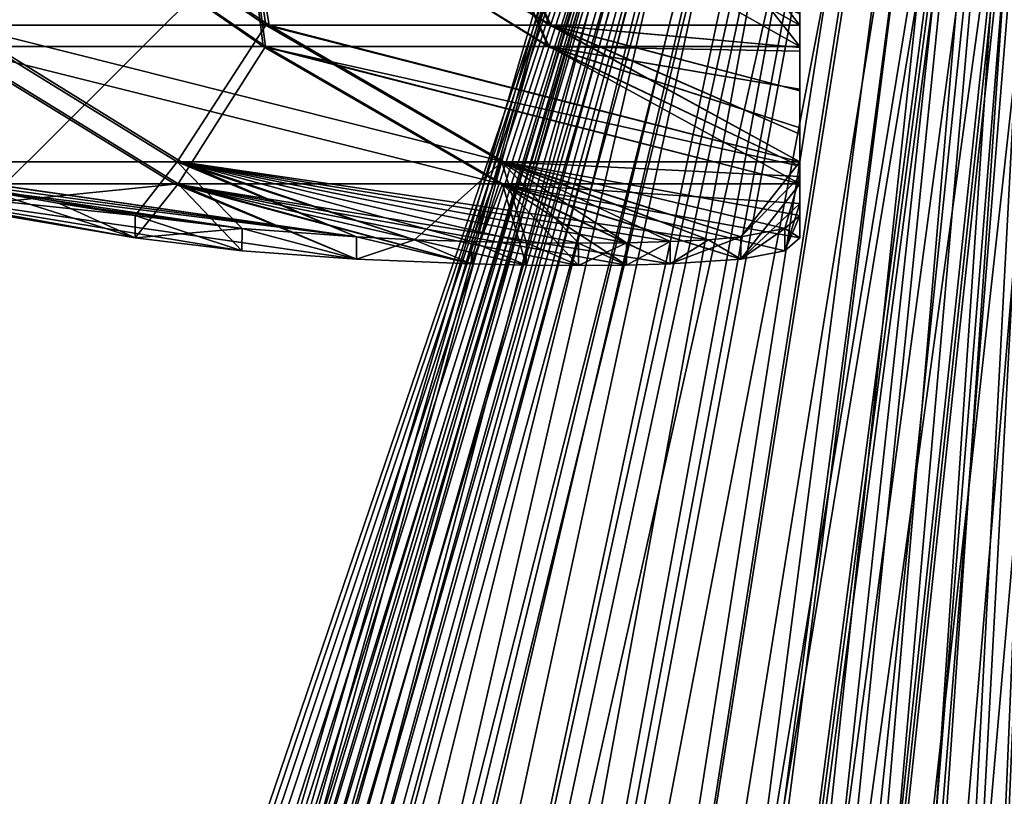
# Model space of a CAD drawing. Header units: millimetres. Extents: x -121 to 75, y -30 to 271.
# Tile 146 of 217: x 28 to 50, y 198 to 216. Entities that reach past the tile are written whole.
import ezdxf

# ---------------------------------------------------------------- set-up
doc = ezdxf.new("R2010")
doc.units = ezdxf.units.MM
doc.header["$LTSCALE"] = 65.185185
for name, color, linetype in [('16', 7, 'CONTINUOUS'), ('17', 7, 'CONTINUOUS'), ('18', 7, 'CONTINUOUS'), ('19', 7, 'CONTINUOUS'), ('2', 7, 'CONTINUOUS'), ('20', 7, 'CONTINUOUS'), ('4', 7, 'CONTINUOUS'), ('5', 7, 'CONTINUOUS'), ('522', 7, 'CONTINUOUS'), ('523', 7, 'CONTINUOUS'), ('524', 7, 'CONTINUOUS'), ('526', 7, 'CONTINUOUS'), ('527', 7, 'CONTINUOUS'), ('530', 7, 'CONTINUOUS'), ('533', 7, 'CONTINUOUS'), ('6', 7, 'CONTINUOUS')]:
    doc.layers.add(name, color=color, linetype=linetype)

msp = doc.modelspace()

# ---------------------------------------------------------------- linework, layer by layer
at = {"layer": '16', "color": 7, "linetype": 'Continuous'}
for points in [[(28.833, 240, 76.552), (-16.977, 20.422, 41.25), (-80.712, 240, 13.306), (28.833, 240, 76.552)], [(47.51, 240, 87.335), (-16.977, 20.422, 41.25), (28.833, 240, 76.552), (47.51, 240, 87.335)]]:
    msp.add_3dface(points, dxfattribs=at)
at = {"layer": '17', "color": 7, "linetype": 'Continuous'}
for points in [[(44.212, 20.422, 5.922), (51.879, 240, 84.812), (44.237, 21.146, 4.87), (44.212, 20.422, 5.922)], [(51.879, 240, -84.812), (44.212, 20.422, -5.922), (51.879, 240, -63.246), (51.879, 240, -84.812)], [(51.879, 240, -63.246), (44.212, 20.422, -5.922), (51.879, 240, 63.246), (51.879, 240, -63.246)], [(51.879, 240, 63.246), (44.212, 20.422, -5.922), (51.879, 240, 84.812), (51.879, 240, 63.246)], [(51.879, 240, 84.812), (44.212, 20.422, -5.922), (44.237, 21.146, -4.87), (51.879, 240, 84.812)], [(44.237, 21.146, 4.87), (51.879, 240, 84.812), (44.257, 21.723, 3.731), (44.237, 21.146, 4.87)], [(44.257, 21.723, -3.731), (51.879, 240, 84.812), (44.237, 21.146, -4.87), (44.257, 21.723, -3.731)], [(44.257, 21.723, 3.731), (51.879, 240, 84.812), (44.272, 22.143, 2.525), (44.257, 21.723, 3.731)], [(44.272, 22.143, -2.525), (51.879, 240, 84.812), (44.257, 21.723, -3.731), (44.272, 22.143, -2.525)], [(44.272, 22.143, 2.525), (51.879, 240, 84.812), (44.281, 22.398, 1.274), (44.272, 22.143, 2.525)], [(44.281, 22.398, -1.274), (51.879, 240, 84.812), (44.272, 22.143, -2.525), (44.281, 22.398, -1.274)], [(44.281, 22.398, 1.274), (51.879, 240, 84.812), (44.284, 22.483, 0), (44.281, 22.398, 1.274)], [(44.284, 22.483, 0), (51.879, 240, 84.812), (44.281, 22.398, -1.274), (44.284, 22.483, 0)]]:
    msp.add_3dface(points, dxfattribs=at)
at = {"layer": '18', "color": 7, "linetype": 'Continuous'}
for points in [[(-80.712, 240, -13.306), (-27.235, 20.422, -35.327), (28.833, 240, -76.552), (-80.712, 240, -13.306)], [(47.51, 240, -87.335), (-27.235, 20.422, -35.327), (-26.336, 21.146, -35.875), (47.51, 240, -87.335)], [(28.833, 240, -76.552), (-27.235, 20.422, -35.327), (47.51, 240, -87.335), (28.833, 240, -76.552)], [(-25.36, 21.723, -36.462), (47.51, 240, -87.335), (-26.336, 21.146, -35.875), (-25.36, 21.723, -36.462)], [(-24.323, 22.143, -37.078), (47.51, 240, -87.335), (-25.36, 21.723, -36.462), (-24.323, 22.143, -37.078)], [(-23.244, 22.398, -37.711), (47.51, 240, -87.335), (-24.323, 22.143, -37.078), (-23.244, 22.398, -37.711)], [(-22.142, 22.483, -38.351), (47.51, 240, -87.335), (-23.244, 22.398, -37.711), (-22.142, 22.483, -38.351)], [(-21.037, 22.398, -38.985), (47.51, 240, -87.335), (-22.142, 22.483, -38.351), (-21.037, 22.398, -38.985)], [(-19.949, 22.143, -39.603), (47.51, 240, -87.335), (-21.037, 22.398, -38.985), (-19.949, 22.143, -39.603)], [(-18.897, 21.723, -40.193), (47.51, 240, -87.335), (-19.949, 22.143, -39.603), (-18.897, 21.723, -40.193)], [(-17.901, 21.146, -40.745), (47.51, 240, -87.335), (-18.897, 21.723, -40.193), (-17.901, 21.146, -40.745)], [(-16.977, 20.422, -41.25), (47.51, 240, -87.335), (-17.901, 21.146, -40.745), (-16.977, 20.422, -41.25)]]:
    msp.add_3dface(points, dxfattribs=at)
at = {"layer": '19', "color": 7, "linetype": 'Continuous'}
for points in [[(47.51, 240, -87.335), (-16.977, 20.422, -41.25), (-15.761, 19.076, -41.855), (47.51, 240, -87.335)], [(-14.767, 17.417, -42.252), (47.51, 240, -87.335), (-15.761, 19.076, -41.855), (-14.767, 17.417, -42.252)], [(-14.067, 15.501, -42.435), (47.51, 240, -87.335), (-14.767, 17.417, -42.252), (-14.067, 15.501, -42.435)], [(47.51, 240, -87.335), (-14.067, 15.501, -42.435), (47.839, 240, -87.501), (47.51, 240, -87.335)], [(-14.067, 15.501, -42.435), (-13.733, 13.41, -42.409), (47.839, 240, -87.501), (-14.067, 15.501, -42.435)], [(47.839, 240, -87.501), (-13.733, 13.41, -42.409), (48.177, 240, -87.626), (47.839, 240, -87.501)], [(48.177, 240, -87.626), (-13.733, 13.41, -42.409), (-6.649, 13.53, -44.731), (48.177, 240, -87.626)], [(0.477, 13.629, -45.82), (48.52, 240, -87.709), (-6.649, 13.53, -44.731), (0.477, 13.629, -45.82)], [(48.52, 240, -87.709), (48.177, 240, -87.626), (-6.649, 13.53, -44.731), (48.52, 240, -87.709)], [(7.467, 13.703, -45.714), (49.034, 240, -87.758), (0.477, 13.629, -45.82), (7.467, 13.703, -45.714)], [(49.034, 240, -87.758), (48.52, 240, -87.709), (0.477, 13.629, -45.82), (49.034, 240, -87.758)], [(49.535, 240, -87.717), (49.034, 240, -87.758), (7.467, 13.703, -45.714), (49.535, 240, -87.717)], [(14.175, 13.753, -44.468), (49.535, 240, -87.717), (7.467, 13.703, -45.714), (14.175, 13.753, -44.468)], [(50.011, 240, -87.592), (49.535, 240, -87.717), (14.175, 13.753, -44.468), (50.011, 240, -87.592)], [(20.476, 13.778, -42.144), (50.011, 240, -87.592), (14.175, 13.753, -44.468), (20.476, 13.778, -42.144)], [(50.453, 240, -87.387), (50.011, 240, -87.592), (20.476, 13.778, -42.144), (50.453, 240, -87.387)], [(26.26, 13.778, -38.804), (50.453, 240, -87.387), (20.476, 13.778, -42.144), (26.26, 13.778, -38.804)], [(31.423, 13.753, -34.509), (50.851, 240, -87.106), (26.26, 13.778, -38.804), (31.423, 13.753, -34.509)], [(50.851, 240, -87.106), (50.453, 240, -87.387), (26.26, 13.778, -38.804), (50.851, 240, -87.106)], [(35.856, 13.703, -29.323), (51.198, 240, -86.757), (31.423, 13.753, -34.509), (35.856, 13.703, -29.323)], [(51.198, 240, -86.757), (50.851, 240, -87.106), (31.423, 13.753, -34.509), (51.198, 240, -86.757)], [(39.443, 13.629, -23.323), (51.483, 240, -86.344), (35.856, 13.703, -29.323), (39.443, 13.629, -23.323)], [(51.483, 240, -86.344), (51.198, 240, -86.757), (35.856, 13.703, -29.323), (51.483, 240, -86.344)], [(42.062, 13.53, -16.607), (51.698, 240, -85.874), (39.443, 13.629, -23.323), (42.062, 13.53, -16.607)], [(51.698, 240, -85.874), (51.483, 240, -86.344), (39.443, 13.629, -23.323), (51.698, 240, -85.874)], [(43.594, 13.41, -9.312), (51.798, 240, -85.535), (42.062, 13.53, -16.607), (43.594, 13.41, -9.312)], [(51.798, 240, -85.535), (51.698, 240, -85.874), (42.062, 13.53, -16.607), (51.798, 240, -85.535)], [(43.783, 15.499, -9.036), (51.859, 240, -85.18), (43.594, 13.41, -9.312), (43.783, 15.499, -9.036)], [(51.859, 240, -85.18), (51.798, 240, -85.535), (43.594, 13.41, -9.312), (51.859, 240, -85.18)], [(43.975, 17.414, -8.339), (51.859, 240, -85.18), (43.783, 15.499, -9.036), (43.975, 17.414, -8.339)], [(44.128, 19.074, -7.28), (51.859, 240, -85.18), (43.975, 17.414, -8.339), (44.128, 19.074, -7.28)], [(44.212, 20.422, -5.922), (51.859, 240, -85.18), (44.128, 19.074, -7.28), (44.212, 20.422, -5.922)], [(44.212, 20.422, -5.922), (51.879, 240, -84.812), (51.859, 240, -85.18), (44.212, 20.422, -5.922)]]:
    msp.add_3dface(points, dxfattribs=at)
at = {"layer": '2', "color": 7, "linetype": 'Continuous'}
for points in [[(-96.56, 227.5, 6.541), (-62.185, 122.893, 22.169), (42.615, 227.5, 86.894), (-96.56, 227.5, 6.541)], [(42.615, 227.5, 86.894), (-62.185, 122.893, 22.169), (11.894, 122.893, 64.938), (42.615, 227.5, 86.894)]]:
    msp.add_3dface(points, dxfattribs=at)
at = {"layer": '20', "color": 7, "linetype": 'Continuous'}
for points in [[(-16.977, 20.422, 41.25), (47.51, 240, 87.335), (47.839, 240, 87.501), (-16.977, 20.422, 41.25)], [(-15.759, 19.074, 41.856), (-16.977, 20.422, 41.25), (47.839, 240, 87.501), (-15.759, 19.074, 41.856)], [(-14.765, 17.414, 42.253), (-15.759, 19.074, 41.856), (47.839, 240, 87.501), (-14.765, 17.414, 42.253)], [(-14.067, 15.499, 42.435), (-14.765, 17.414, 42.253), (47.839, 240, 87.501), (-14.067, 15.499, 42.435)], [(-13.733, 13.41, 42.409), (-14.067, 15.499, 42.435), (47.839, 240, 87.501), (-13.733, 13.41, 42.409)], [(-6.649, 13.53, 44.731), (-13.733, 13.41, 42.409), (48.177, 240, 87.626), (-6.649, 13.53, 44.731)], [(48.177, 240, 87.626), (-13.733, 13.41, 42.409), (47.839, 240, 87.501), (48.177, 240, 87.626)], [(48.52, 240, 87.709), (-6.649, 13.53, 44.731), (48.177, 240, 87.626), (48.52, 240, 87.709)], [(0.477, 13.629, 45.82), (-6.649, 13.53, 44.731), (48.52, 240, 87.709), (0.477, 13.629, 45.82)], [(49.034, 240, 87.758), (0.477, 13.629, 45.82), (48.52, 240, 87.709), (49.034, 240, 87.758)], [(7.467, 13.703, 45.714), (0.477, 13.629, 45.82), (49.034, 240, 87.758), (7.467, 13.703, 45.714)], [(49.535, 240, 87.717), (7.467, 13.703, 45.714), (49.034, 240, 87.758), (49.535, 240, 87.717)], [(14.175, 13.753, 44.468), (7.467, 13.703, 45.714), (49.535, 240, 87.717), (14.175, 13.753, 44.468)], [(50.011, 240, 87.592), (14.175, 13.753, 44.468), (49.535, 240, 87.717), (50.011, 240, 87.592)], [(20.476, 13.778, 42.144), (14.175, 13.753, 44.468), (50.011, 240, 87.592), (20.476, 13.778, 42.144)], [(50.453, 240, 87.387), (20.476, 13.778, 42.144), (50.011, 240, 87.592), (50.453, 240, 87.387)], [(26.26, 13.778, 38.804), (20.476, 13.778, 42.144), (50.453, 240, 87.387), (26.26, 13.778, 38.804)], [(31.423, 13.753, 34.509), (26.26, 13.778, 38.804), (50.851, 240, 87.107), (31.423, 13.753, 34.509)], [(50.851, 240, 87.107), (26.26, 13.778, 38.804), (50.453, 240, 87.387), (50.851, 240, 87.107)], [(35.856, 13.703, 29.323), (31.423, 13.753, 34.509), (51.198, 240, 86.757), (35.856, 13.703, 29.323)], [(51.198, 240, 86.757), (31.423, 13.753, 34.509), (50.851, 240, 87.107), (51.198, 240, 86.757)], [(51.483, 240, 86.344), (35.856, 13.703, 29.323), (51.198, 240, 86.757), (51.483, 240, 86.344)], [(39.443, 13.629, 23.323), (35.856, 13.703, 29.323), (51.483, 240, 86.344), (39.443, 13.629, 23.323)], [(42.062, 13.53, 16.607), (39.443, 13.629, 23.323), (51.698, 240, 85.874), (42.062, 13.53, 16.607)], [(51.698, 240, 85.874), (39.443, 13.629, 23.323), (51.483, 240, 86.344), (51.698, 240, 85.874)], [(51.798, 240, 85.535), (42.062, 13.53, 16.607), (51.698, 240, 85.874), (51.798, 240, 85.535)], [(43.594, 13.41, 9.312), (42.062, 13.53, 16.607), (51.798, 240, 85.535), (43.594, 13.41, 9.312)], [(51.859, 240, 85.18), (43.594, 13.41, 9.312), (51.798, 240, 85.535), (51.859, 240, 85.18)], [(43.784, 15.501, 9.035), (43.594, 13.41, 9.312), (51.859, 240, 85.18), (43.784, 15.501, 9.035)], [(43.784, 15.501, 9.035), (51.879, 240, 84.812), (43.975, 17.417, 8.338), (43.784, 15.501, 9.035)], [(51.879, 240, 84.812), (43.784, 15.501, 9.035), (51.859, 240, 85.18), (51.879, 240, 84.812)], [(43.975, 17.417, 8.338), (51.879, 240, 84.812), (44.128, 19.076, 7.279), (43.975, 17.417, 8.338)], [(51.879, 240, 84.812), (44.212, 20.422, 5.922), (44.128, 19.076, 7.279), (51.879, 240, 84.812)]]:
    msp.add_3dface(points, dxfattribs=at)
at = {"layer": '4', "color": 7, "linetype": 'Continuous'}
msp.add_3dface([(42.615, 227.5, -86.894), (11.894, 122.893, -64.938), (-96.56, 227.5, -6.541), (42.615, 227.5, -86.894)], dxfattribs=at)
at = {"layer": '5', "color": 7, "linetype": 'Continuous'}
for points in [[(-18.828, 18.286, -42.983), (43.479, 227.5, -87.328), (-17.68, 16.703, -43.542), (-18.828, 18.286, -42.983)], [(-18.828, 18.286, -42.983), (11.894, 122.893, -64.938), (43.479, 227.5, -87.328), (-18.828, 18.286, -42.983)], [(-17.68, 16.703, -43.542), (43.479, 227.5, -87.328), (-16.911, 14.814, -43.821), (-17.68, 16.703, -43.542)], [(-16.911, 14.814, -43.821), (43.479, 227.5, -87.328), (-16.606, 12.75, -43.826), (-16.911, 14.814, -43.821)], [(-16.606, 12.75, -43.826), (43.479, 227.5, -87.328), (-12.76, 12.75, -45.425), (-16.606, 12.75, -43.826)], [(-12.76, 12.75, -45.425), (44.368, 227.5, -87.654), (-8.852, 12.75, -46.67), (-12.76, 12.75, -45.425)], [(43.479, 227.5, -87.328), (44.368, 227.5, -87.654), (-12.76, 12.75, -45.425), (43.479, 227.5, -87.328)], [(-8.852, 12.75, -46.67), (45.269, 227.5, -87.87), (-4.916, 12.75, -47.56), (-8.852, 12.75, -46.67)], [(44.368, 227.5, -87.654), (45.269, 227.5, -87.87), (-8.852, 12.75, -46.67), (44.368, 227.5, -87.654)], [(-4.916, 12.75, -47.56), (45.269, 227.5, -87.87), (-0.979, 12.75, -48.099), (-4.916, 12.75, -47.56)], [(45.269, 227.5, -87.87), (46.17, 227.5, -87.976), (-0.979, 12.75, -48.099), (45.269, 227.5, -87.87)], [(-0.979, 12.75, -48.099), (47.06, 227.5, -87.976), (6.791, 12.75, -48.144), (-0.979, 12.75, -48.099)], [(46.17, 227.5, -87.976), (47.06, 227.5, -87.976), (-0.979, 12.75, -48.099), (46.17, 227.5, -87.976)], [(47.06, 227.5, -87.976), (47.93, 227.5, -87.873), (6.791, 12.75, -48.144), (47.06, 227.5, -87.976)], [(6.791, 12.75, -48.144), (47.93, 227.5, -87.873), (14.271, 12.75, -46.862), (6.791, 12.75, -48.144)], [(11.894, 122.893, -64.938), (42.615, 227.5, -86.894), (43.479, 227.5, -87.328), (11.894, 122.893, -64.938)], [(49.571, 227.5, -87.37), (49.272, 224.59, -86.749), (14.271, 12.75, -46.862), (49.571, 227.5, -87.37)], [(47.93, 227.5, -87.873), (48.769, 227.5, -87.669), (14.271, 12.75, -46.862), (47.93, 227.5, -87.873)], [(48.769, 227.5, -87.669), (49.571, 227.5, -87.37), (14.271, 12.75, -46.862), (48.769, 227.5, -87.669)], [(50.879, 227.5, -86.615), (27.737, 12.75, -40.609), (50.491, 224.59, -86.045), (50.879, 227.5, -86.615)], [(51.539, 227.5, -86.07), (27.737, 12.75, -40.609), (50.879, 227.5, -86.615), (51.539, 227.5, -86.07)], [(33.448, 12.75, -35.79), (27.737, 12.75, -40.609), (51.539, 227.5, -86.07), (33.448, 12.75, -35.79)], [(52.135, 227.5, -85.445), (33.448, 12.75, -35.79), (51.539, 227.5, -86.07), (52.135, 227.5, -85.445)], [(38.298, 12.75, -29.953), (33.448, 12.75, -35.79), (52.135, 227.5, -85.445), (38.298, 12.75, -29.953)], [(52.66, 227.5, -84.744), (38.298, 12.75, -29.953), (52.135, 227.5, -85.445), (52.66, 227.5, -84.744)], [(53.105, 227.5, -83.973), (38.298, 12.75, -29.953), (52.66, 227.5, -84.744), (53.105, 227.5, -83.973)], [(42.145, 12.75, -23.201), (38.298, 12.75, -29.953), (53.105, 227.5, -83.973), (42.145, 12.75, -23.201)], [(43.646, 12.75, -19.523), (42.145, 12.75, -23.201), (53.463, 227.5, -83.139), (43.646, 12.75, -19.523)], [(53.463, 227.5, -83.139), (42.145, 12.75, -23.201), (53.105, 227.5, -83.973), (53.463, 227.5, -83.139)], [(44.843, 12.75, -15.669), (43.646, 12.75, -19.523), (53.727, 227.5, -82.251), (44.843, 12.75, -15.669)], [(53.727, 227.5, -82.251), (43.646, 12.75, -19.523), (53.463, 227.5, -83.139), (53.727, 227.5, -82.251)], [(45.719, 12.75, -11.662), (44.843, 12.75, -15.669), (53.727, 227.5, -82.251), (45.719, 12.75, -11.662)], [(46.257, 12.75, -7.532), (45.719, 12.75, -11.662), (53.889, 227.5, -81.318), (46.257, 12.75, -7.532)], [(53.889, 227.5, -81.318), (45.719, 12.75, -11.662), (53.727, 227.5, -82.251), (53.889, 227.5, -81.318)], [(53.944, 227.5, -80.353), (46.257, 12.75, -7.532), (53.889, 227.5, -81.318), (53.944, 227.5, -80.353)], [(46.257, 12.75, -7.532), (53.944, 227.5, -80.353), (46.406, 14.813, -7.266), (46.257, 12.75, -7.532)], [(46.406, 14.813, -7.266), (53.944, 227.5, -80.353), (46.549, 16.701, -6.461), (46.406, 14.813, -7.266)], [(53.944, 227.5, -80.353), (50.292, 122.893, -42.769), (46.549, 16.701, -6.461), (53.944, 227.5, -80.353)], [(14.271, 12.75, -46.862), (49.272, 224.59, -86.749), (21.3, 12.75, -44.325), (14.271, 12.75, -46.862)], [(49.272, 224.59, -86.749), (48.953, 221.5, -86.088), (21.3, 12.75, -44.325), (49.272, 224.59, -86.749)], [(27.737, 12.75, -40.609), (50.078, 221.5, -85.438), (50.491, 224.59, -86.045), (27.737, 12.75, -40.609)], [(48.953, 221.5, -86.088), (49.529, 221.5, -85.786), (21.3, 12.75, -44.325), (48.953, 221.5, -86.088)], [(21.3, 12.75, -44.325), (50.078, 221.5, -85.438), (27.737, 12.75, -40.609), (21.3, 12.75, -44.325)], [(49.529, 221.5, -85.786), (50.078, 221.5, -85.438), (21.3, 12.75, -44.325), (49.529, 221.5, -85.786)]]:
    msp.add_3dface(points, dxfattribs=at)
at = {"layer": '522', "color": 9, "linetype": 'Continuous', "true_color": 0xc2cccc}
for points in [[(30.28, 211.537, -69.767), (23.502, 212.253, -65.854), (23.582, 212.75, -65.9), (30.28, 211.537, -69.767)], [(30.28, 211.03, -69.767), (23.502, 212.253, -65.854), (30.28, 211.537, -69.767), (30.28, 211.03, -69.767)]]:
    msp.add_3dface(points, dxfattribs=at)
at = {"layer": '523', "color": 9, "linetype": 'Continuous', "true_color": 0xc2cccc}
for points in [[(30.28, 211.03, 69.767), (26.919, 212.099, 67.827), (26.137, 211.733, 67.375), (30.28, 211.03, 69.767)], [(28.575, 211.81, 68.783), (26.919, 212.099, 67.827), (30.28, 211.03, 69.767), (28.575, 211.81, 68.783)], [(30.28, 211.537, 69.767), (28.575, 211.81, 68.783), (30.28, 211.03, 69.767), (30.28, 211.537, 69.767)]]:
    msp.add_3dface(points, dxfattribs=at)
at = {"layer": '524', "color": 9, "linetype": 'Continuous', "true_color": 0xc2cccc}
for points in [[(45.28, 216.281, 37.074), (45.28, 215.833, 38.935), (45.28, 215.349, 38.729), (45.28, 216.281, 37.074)], [(45.28, 216.08, 35.69), (45.28, 216.281, 37.074), (45.28, 215.349, 38.729), (45.28, 216.08, 35.69)], [(45.28, 215.833, -38.935), (45.28, 216.281, -37.074), (45.28, 215.349, -38.729), (45.28, 215.833, -38.935)], [(45.28, 215.349, -38.729), (45.28, 216.281, -37.074), (45.28, 216.08, -35.69), (45.28, 215.349, -38.729)], [(45.28, 215.833, 38.935), (45.28, 215.329, 41.067), (45.28, 215.248, 39.158), (45.28, 215.833, 38.935)], [(45.28, 215.349, 38.729), (45.28, 215.833, 38.935), (45.28, 215.248, 39.158), (45.28, 215.349, 38.729)], [(45.28, 215.248, -39.158), (45.28, 215.833, -38.935), (45.28, 215.349, -38.729), (45.28, 215.248, -39.158)], [(45.28, 215.329, -41.067), (45.28, 215.833, -38.935), (45.28, 215.248, -39.158), (45.28, 215.329, -41.067)], [(45.28, 215.329, 41.067), (45.28, 214.352, 45.382), (45.28, 214.389, 42.857), (45.28, 215.329, 41.067)], [(45.28, 215.248, 39.158), (45.28, 215.329, 41.067), (45.28, 214.389, 42.857), (45.28, 215.248, 39.158)], [(45.28, 214.352, -45.382), (45.28, 215.329, -41.067), (45.28, 214.389, -42.857), (45.28, 214.352, -45.382)], [(45.28, 214.389, -42.857), (45.28, 215.329, -41.067), (45.28, 215.248, -39.158), (45.28, 214.389, -42.857)], [(45.28, 214.389, 42.857), (45.28, 214.352, 45.382), (45.28, 213.517, 46.836), (45.28, 214.389, 42.857)], [(45.28, 213.517, -46.836), (45.28, 214.352, -45.382), (45.28, 214.389, -42.857), (45.28, 213.517, -46.836)], [(45.28, 214.352, 45.382), (45.28, 213.369, 50.094), (45.28, 213.517, 46.836), (45.28, 214.352, 45.382)], [(45.28, 213.369, -50.094), (45.28, 214.352, -45.382), (45.28, 213.517, -46.836), (45.28, 213.369, -50.094)], [(45.28, 213.517, 46.836), (45.28, 213.369, 50.094), (45.28, 212.647, 51.152), (45.28, 213.517, 46.836)], [(45.28, 212.647, -51.152), (45.28, 213.369, -50.094), (45.28, 213.517, -46.836), (45.28, 212.647, -51.152)], [(45.28, 213.369, 50.094), (45.28, 212.749, 53.38), (45.28, 212.647, 51.152), (45.28, 213.369, 50.094)], [(45.28, 212.749, -53.38), (45.28, 213.369, -50.094), (45.28, 212.252, -53.286), (45.28, 212.749, -53.38)], [(45.28, 212.252, -53.286), (45.28, 213.369, -50.094), (45.28, 212.647, -51.152), (45.28, 212.252, -53.286)], [(45.28, 212.749, 53.38), (45.28, 212.415, 55.292), (45.28, 212.252, 53.286), (45.28, 212.749, 53.38)], [(45.28, 212.647, 51.152), (45.28, 212.749, 53.38), (45.28, 212.252, 53.286), (45.28, 212.647, 51.152)], [(45.28, 212.415, -55.292), (45.28, 212.749, -53.38), (45.28, 211.805, -55.881), (45.28, 212.415, -55.292)], [(45.28, 211.805, -55.881), (45.28, 212.749, -53.38), (45.28, 212.252, -53.286), (45.28, 211.805, -55.881)], [(45.28, 212.252, 53.286), (45.28, 212.415, 55.292), (45.28, 211.805, 55.881), (45.28, 212.252, 53.286)], [(45.28, 211.537, -61.107), (45.28, 212.415, -55.292), (45.28, 211.03, -61.107), (45.28, 211.537, -61.107)], [(45.28, 211.03, -61.107), (45.28, 212.415, -55.292), (45.28, 211.805, -55.881), (45.28, 211.03, -61.107)], [(45.28, 212.415, 55.292), (45.28, 211.537, 61.107), (45.28, 211.805, 55.881), (45.28, 212.415, 55.292)], [(45.28, 211.805, 55.881), (45.28, 211.537, 61.107), (45.28, 211.03, 61.107), (45.28, 211.805, 55.881)]]:
    msp.add_3dface(points, dxfattribs=at)
at = {"layer": '526', "color": 9, "linetype": 'Continuous', "true_color": 0xc2cccc}
for points in [[(32.69, 211.245, 70.766), (30.28, 211.537, 69.767), (32.689, 210.74, 70.766), (32.69, 211.245, 70.766)], [(30.28, 211.537, 69.767), (30.28, 211.03, 69.767), (32.689, 210.74, 70.766), (30.28, 211.537, 69.767)], [(45.28, 211.03, 61.107), (45.28, 211.537, 61.107), (44.94, 211.245, 63.693), (45.28, 211.03, 61.107)], [(35.276, 210.549, 71.107), (32.69, 211.245, 70.766), (32.689, 210.74, 70.766), (35.276, 210.549, 71.107)], [(35.276, 211.053, 71.107), (32.69, 211.245, 70.766), (35.276, 210.549, 71.107), (35.276, 211.053, 71.107)], [(44.94, 211.245, 63.693), (43.942, 211.053, 66.104), (43.943, 210.549, 66.104), (44.94, 211.245, 63.693)], [(44.94, 210.74, 63.693), (44.94, 211.245, 63.693), (43.943, 210.549, 66.104), (44.94, 210.74, 63.693)], [(45.28, 211.03, 61.107), (44.94, 211.245, 63.693), (44.94, 210.74, 63.693), (45.28, 211.03, 61.107)], [(36.582, 210.99, 71.022), (35.276, 211.053, 71.107), (37.865, 210.442, 70.767), (36.582, 210.99, 71.022)], [(37.865, 210.442, 70.767), (35.276, 211.053, 71.107), (35.276, 210.549, 71.107), (37.865, 210.442, 70.767)], [(37.866, 210.946, 70.767), (36.582, 210.99, 71.022), (37.865, 210.442, 70.767), (37.866, 210.946, 70.767)], [(39.105, 210.417, 70.347), (37.866, 210.946, 70.767), (37.865, 210.442, 70.767), (39.105, 210.417, 70.347)], [(39.106, 210.92, 70.347), (37.866, 210.946, 70.767), (39.105, 210.417, 70.347), (39.106, 210.92, 70.347)], [(40.28, 210.408, 69.768), (39.106, 210.92, 70.347), (39.105, 210.417, 70.347), (40.28, 210.408, 69.768)], [(40.28, 210.911, 69.767), (39.106, 210.92, 70.347), (40.28, 210.408, 69.768), (40.28, 210.911, 69.767)], [(41.369, 210.92, 69.04), (40.28, 210.911, 69.767), (41.369, 210.417, 69.04), (41.369, 210.92, 69.04)], [(41.369, 210.417, 69.04), (40.28, 210.911, 69.767), (40.28, 210.408, 69.768), (41.369, 210.417, 69.04)], [(42.353, 210.946, 68.177), (41.369, 210.92, 69.04), (41.369, 210.417, 69.04), (42.353, 210.946, 68.177)], [(42.354, 210.442, 68.176), (42.353, 210.946, 68.177), (41.369, 210.417, 69.04), (42.354, 210.442, 68.176)], [(43.216, 210.99, 67.192), (42.353, 210.946, 68.177), (42.354, 210.442, 68.176), (43.216, 210.99, 67.192)], [(43.943, 210.549, 66.104), (43.216, 210.99, 67.192), (42.354, 210.442, 68.176), (43.943, 210.549, 66.104)], [(43.942, 211.053, 66.104), (43.216, 210.99, 67.192), (43.943, 210.549, 66.104), (43.942, 211.053, 66.104)]]:
    msp.add_3dface(points, dxfattribs=at)
at = {"layer": '527', "color": 9, "linetype": 'Continuous', "true_color": 0xc2cccc}
for points in [[(30.28, 211.03, -69.767), (30.28, 211.537, -69.767), (32.69, 211.245, -70.766), (30.28, 211.03, -69.767)], [(44.94, 211.245, -63.693), (45.28, 211.537, -61.107), (44.94, 210.74, -63.693), (44.94, 211.245, -63.693)], [(45.28, 211.537, -61.107), (45.28, 211.03, -61.107), (44.94, 210.74, -63.693), (45.28, 211.537, -61.107)], [(30.28, 211.03, -69.767), (32.69, 211.245, -70.766), (32.689, 210.74, -70.766), (30.28, 211.03, -69.767)], [(32.689, 210.74, -70.766), (32.69, 211.245, -70.766), (35.276, 210.549, -71.107), (32.689, 210.74, -70.766)], [(32.69, 211.245, -70.766), (35.276, 211.053, -71.107), (35.276, 210.549, -71.107), (32.69, 211.245, -70.766)], [(43.942, 211.053, -66.104), (44.94, 211.245, -63.693), (43.943, 210.549, -66.104), (43.942, 211.053, -66.104)], [(43.943, 210.549, -66.104), (44.94, 211.245, -63.693), (44.94, 210.74, -63.693), (43.943, 210.549, -66.104)], [(35.276, 211.053, -71.107), (36.582, 210.99, -71.022), (35.276, 210.549, -71.107), (35.276, 211.053, -71.107)], [(35.276, 210.549, -71.107), (36.582, 210.99, -71.022), (37.865, 210.442, -70.767), (35.276, 210.549, -71.107)], [(36.582, 210.99, -71.022), (37.866, 210.946, -70.767), (37.865, 210.442, -70.767), (36.582, 210.99, -71.022)], [(37.865, 210.442, -70.767), (37.866, 210.946, -70.767), (39.105, 210.417, -70.347), (37.865, 210.442, -70.767)], [(37.866, 210.946, -70.767), (39.106, 210.92, -70.347), (39.105, 210.417, -70.347), (37.866, 210.946, -70.767)], [(39.105, 210.417, -70.347), (39.106, 210.92, -70.347), (40.28, 210.408, -69.768), (39.105, 210.417, -70.347)], [(39.106, 210.92, -70.347), (40.28, 210.911, -69.767), (40.28, 210.408, -69.768), (39.106, 210.92, -70.347)], [(40.28, 210.408, -69.768), (41.369, 210.92, -69.04), (41.369, 210.417, -69.04), (40.28, 210.408, -69.768)], [(40.28, 210.911, -69.767), (41.369, 210.92, -69.04), (40.28, 210.408, -69.768), (40.28, 210.911, -69.767)], [(41.369, 210.92, -69.04), (42.353, 210.946, -68.176), (41.369, 210.417, -69.04), (41.369, 210.92, -69.04)], [(41.369, 210.417, -69.04), (42.353, 210.946, -68.176), (42.354, 210.442, -68.176), (41.369, 210.417, -69.04)], [(42.353, 210.946, -68.176), (43.216, 210.99, -67.192), (42.354, 210.442, -68.176), (42.353, 210.946, -68.176)], [(43.216, 210.99, -67.192), (43.942, 211.053, -66.104), (42.354, 210.442, -68.176), (43.216, 210.99, -67.192)], [(42.354, 210.442, -68.176), (43.942, 211.053, -66.104), (43.943, 210.549, -66.104), (42.354, 210.442, -68.176)]]:
    msp.add_3dface(points, dxfattribs=at)
at = {"layer": '530', "color": 9, "linetype": 'Continuous', "true_color": 0xc2cccc}
for points in [[(26.216, 215.832, -53.657), (26.892, 220.118, -42.009), (33.231, 215.832, -49.619), (26.216, 215.832, -53.657)], [(26.892, 220.118, 42.009), (26.327, 215.832, 53.603), (33.3, 215.832, 49.573), (26.892, 220.118, 42.009)], [(26.892, 220.118, -42.009), (32.58, 220.118, -37.769), (33.231, 215.832, -49.619), (26.892, 220.118, -42.009)], [(32.58, 220.118, 37.769), (26.892, 220.118, 42.009), (33.3, 215.832, 49.573), (32.58, 220.118, 37.769)], [(37.609, 220.118, 32.765), (32.58, 220.118, 37.769), (39.667, 215.832, 44.641), (37.609, 220.118, 32.765)], [(33.231, 215.832, -49.619), (32.58, 220.118, -37.769), (39.636, 215.832, -44.669), (33.231, 215.832, -49.619)], [(32.58, 220.118, -37.769), (37.609, 220.118, -32.765), (39.636, 215.832, -44.669), (32.58, 220.118, -37.769)], [(32.58, 220.118, 37.769), (33.3, 215.832, 49.573), (39.667, 215.832, 44.641), (32.58, 220.118, 37.769)], [(45.28, 215.833, 38.935), (45.28, 216.281, 37.074), (37.609, 220.118, 32.765), (45.28, 215.833, 38.935)], [(45.28, 215.833, 38.935), (37.609, 220.118, 32.765), (39.667, 215.832, 44.641), (45.28, 215.833, 38.935)], [(37.609, 220.118, -32.765), (45.28, 215.833, -38.935), (39.636, 215.832, -44.669), (37.609, 220.118, -32.765)], [(45.28, 215.833, -38.935), (37.609, 220.118, -32.765), (41.877, 220.118, -27.098), (45.28, 215.833, -38.935)], [(45.28, 216.281, -37.074), (45.28, 215.833, -38.935), (41.877, 220.118, -27.098), (45.28, 216.281, -37.074)], [(23.582, 212.75, -65.9), (26.216, 215.832, -53.657), (31.226, 212.748, -62.648), (23.582, 212.75, -65.9)], [(23.586, 212.749, 65.903), (31.319, 212.748, 62.601), (26.327, 215.832, 53.603), (23.586, 212.749, 65.903)], [(26.216, 215.832, -53.657), (33.231, 215.832, -49.619), (31.226, 212.748, -62.648), (26.216, 215.832, -53.657)], [(26.327, 215.832, 53.603), (38.6, 212.748, 58.394), (33.3, 215.832, 49.573), (26.327, 215.832, 53.603)], [(31.319, 212.748, 62.601), (38.6, 212.748, 58.394), (26.327, 215.832, 53.603), (31.319, 212.748, 62.601)], [(33.231, 215.832, -49.619), (38.556, 212.748, -58.422), (31.226, 212.748, -62.648), (33.231, 215.832, -49.619)], [(33.231, 215.832, -49.619), (45.28, 212.749, -53.38), (38.556, 212.748, -58.422), (33.231, 215.832, -49.619)], [(45.28, 212.749, -53.38), (33.231, 215.832, -49.619), (39.636, 215.832, -44.669), (45.28, 212.749, -53.38)], [(38.6, 212.748, 58.394), (45.28, 212.749, 53.38), (33.3, 215.832, 49.573), (38.6, 212.748, 58.394)], [(33.3, 215.832, 49.573), (45.28, 212.749, 53.38), (39.667, 215.832, 44.641), (33.3, 215.832, 49.573)], [(45.28, 215.833, -38.935), (45.28, 215.329, -41.067), (39.636, 215.832, -44.669), (45.28, 215.833, -38.935)], [(45.28, 213.369, -50.094), (45.28, 212.749, -53.38), (39.636, 215.832, -44.669), (45.28, 213.369, -50.094)], [(45.28, 214.352, -45.382), (45.28, 213.369, -50.094), (39.636, 215.832, -44.669), (45.28, 214.352, -45.382)], [(45.28, 215.329, -41.067), (45.28, 214.352, -45.382), (39.636, 215.832, -44.669), (45.28, 215.329, -41.067)], [(45.28, 215.329, 41.067), (45.28, 215.833, 38.935), (39.667, 215.832, 44.641), (45.28, 215.329, 41.067)], [(45.28, 212.749, 53.38), (45.28, 213.369, 50.094), (39.667, 215.832, 44.641), (45.28, 212.749, 53.38)], [(45.28, 213.369, 50.094), (45.28, 214.352, 45.382), (39.667, 215.832, 44.641), (45.28, 213.369, 50.094)], [(45.28, 214.352, 45.382), (45.28, 215.329, 41.067), (39.667, 215.832, 44.641), (45.28, 214.352, 45.382)], [(30.28, 211.537, -69.767), (23.582, 212.75, -65.9), (31.226, 212.748, -62.648), (30.28, 211.537, -69.767)], [(23.586, 212.749, 65.903), (35.276, 211.053, 71.107), (31.319, 212.748, 62.601), (23.586, 212.749, 65.903)], [(23.586, 212.749, 65.903), (23.742, 212.717, 65.993), (35.276, 211.053, 71.107), (23.586, 212.749, 65.903)], [(23.742, 212.717, 65.993), (25.309, 212.402, 66.898), (35.276, 211.053, 71.107), (23.742, 212.717, 65.993)], [(32.69, 211.245, -70.766), (30.28, 211.537, -69.767), (31.226, 212.748, -62.648), (32.69, 211.245, -70.766)], [(36.582, 210.99, -71.022), (35.276, 211.053, -71.107), (31.226, 212.748, -62.648), (36.582, 210.99, -71.022)], [(38.556, 212.748, -58.422), (36.582, 210.99, -71.022), (31.226, 212.748, -62.648), (38.556, 212.748, -58.422)], [(35.276, 211.053, -71.107), (32.69, 211.245, -70.766), (31.226, 212.748, -62.648), (35.276, 211.053, -71.107)], [(35.276, 211.053, 71.107), (36.582, 210.99, 71.022), (31.319, 212.748, 62.601), (35.276, 211.053, 71.107)], [(36.582, 210.99, 71.022), (37.866, 210.946, 70.767), (31.319, 212.748, 62.601), (36.582, 210.99, 71.022)], [(40.28, 210.911, 69.767), (41.369, 210.92, 69.04), (31.319, 212.748, 62.601), (40.28, 210.911, 69.767)], [(41.369, 210.92, 69.04), (42.353, 210.946, 68.177), (31.319, 212.748, 62.601), (41.369, 210.92, 69.04)], [(42.353, 210.946, 68.177), (43.216, 210.99, 67.192), (31.319, 212.748, 62.601), (42.353, 210.946, 68.177)], [(31.319, 212.748, 62.601), (43.216, 210.99, 67.192), (38.6, 212.748, 58.394), (31.319, 212.748, 62.601)], [(37.866, 210.946, 70.767), (39.106, 210.92, 70.347), (31.319, 212.748, 62.601), (37.866, 210.946, 70.767)], [(39.106, 210.92, 70.347), (40.28, 210.911, 69.767), (31.319, 212.748, 62.601), (39.106, 210.92, 70.347)], [(37.866, 210.946, -70.767), (36.582, 210.99, -71.022), (38.556, 212.748, -58.422), (37.866, 210.946, -70.767)], [(39.106, 210.92, -70.347), (37.866, 210.946, -70.767), (38.556, 212.748, -58.422), (39.106, 210.92, -70.347)], [(45.28, 212.749, -53.38), (43.942, 211.053, -66.104), (38.556, 212.748, -58.422), (45.28, 212.749, -53.38)], [(43.216, 210.99, -67.192), (42.353, 210.946, -68.176), (38.556, 212.748, -58.422), (43.216, 210.99, -67.192)], [(42.353, 210.946, -68.176), (41.369, 210.92, -69.04), (38.556, 212.748, -58.422), (42.353, 210.946, -68.176)], [(41.369, 210.92, -69.04), (40.28, 210.911, -69.767), (38.556, 212.748, -58.422), (41.369, 210.92, -69.04)], [(43.942, 211.053, -66.104), (43.216, 210.99, -67.192), (38.556, 212.748, -58.422), (43.942, 211.053, -66.104)], [(40.28, 210.911, -69.767), (39.106, 210.92, -70.347), (38.556, 212.748, -58.422), (40.28, 210.911, -69.767)], [(45.28, 212.415, 55.292), (45.28, 212.749, 53.38), (38.6, 212.748, 58.394), (45.28, 212.415, 55.292)], [(43.942, 211.053, 66.104), (44.94, 211.245, 63.693), (38.6, 212.748, 58.394), (43.942, 211.053, 66.104)], [(45.28, 211.537, 61.107), (45.28, 212.415, 55.292), (38.6, 212.748, 58.394), (45.28, 211.537, 61.107)], [(44.94, 211.245, 63.693), (45.28, 211.537, 61.107), (38.6, 212.748, 58.394), (44.94, 211.245, 63.693)], [(43.216, 210.99, 67.192), (43.942, 211.053, 66.104), (38.6, 212.748, 58.394), (43.216, 210.99, 67.192)], [(45.28, 212.749, -53.38), (45.28, 212.415, -55.292), (43.942, 211.053, -66.104), (45.28, 212.749, -53.38)], [(25.309, 212.402, 66.898), (26.919, 212.099, 67.827), (35.276, 211.053, 71.107), (25.309, 212.402, 66.898)], [(45.28, 212.415, -55.292), (44.94, 211.245, -63.693), (43.942, 211.053, -66.104), (45.28, 212.415, -55.292)], [(45.28, 212.415, -55.292), (45.28, 211.537, -61.107), (44.94, 211.245, -63.693), (45.28, 212.415, -55.292)], [(26.919, 212.099, 67.827), (28.575, 211.81, 68.783), (32.69, 211.245, 70.766), (26.919, 212.099, 67.827)], [(26.919, 212.099, 67.827), (32.69, 211.245, 70.766), (35.276, 211.053, 71.107), (26.919, 212.099, 67.827)], [(28.575, 211.81, 68.783), (30.28, 211.537, 69.767), (32.69, 211.245, 70.766), (28.575, 211.81, 68.783)]]:
    msp.add_3dface(points, dxfattribs=at)
at = {"layer": '533', "color": 9, "linetype": 'Continuous', "true_color": 0xc2cccc}
for points in [[(26.122, 215.348, -53.555), (33.169, 215.348, -49.501), (26.955, 219.656, -41.736), (26.122, 215.348, -53.555)], [(26.208, 215.348, 53.513), (26.955, 219.656, 41.736), (33.222, 215.348, 49.465), (26.208, 215.348, 53.513)], [(26.955, 219.656, -41.736), (33.169, 215.348, -49.501), (32.641, 219.656, -37.457), (26.955, 219.656, -41.736)], [(26.955, 219.656, 41.736), (32.641, 219.656, 37.457), (33.222, 215.348, 49.465), (26.955, 219.656, 41.736)], [(32.641, 219.656, -37.457), (39.599, 215.348, -44.524), (37.658, 219.656, -32.409), (32.641, 219.656, -37.457)], [(33.169, 215.348, -49.501), (39.599, 215.348, -44.524), (32.641, 219.656, -37.457), (33.169, 215.348, -49.501)], [(32.641, 219.656, 37.457), (37.658, 219.656, 32.409), (39.623, 215.348, 44.503), (32.641, 219.656, 37.457)], [(33.222, 215.348, 49.465), (32.641, 219.656, 37.457), (39.623, 215.348, 44.503), (33.222, 215.348, 49.465)], [(39.599, 215.348, -44.524), (45.28, 215.349, -38.729), (37.658, 219.656, -32.409), (39.599, 215.348, -44.524)], [(45.28, 215.349, -38.729), (45.28, 216.08, -35.69), (37.658, 219.656, -32.409), (45.28, 215.349, -38.729)], [(37.658, 219.656, 32.409), (45.28, 215.349, 38.729), (39.623, 215.348, 44.503), (37.658, 219.656, 32.409)], [(45.28, 215.349, 38.729), (37.658, 219.656, 32.409), (41.902, 219.656, 26.697), (45.28, 215.349, 38.729)], [(45.28, 216.08, 35.69), (45.28, 215.349, 38.729), (41.902, 219.656, 26.697), (45.28, 216.08, 35.69)], [(23.502, 212.253, 65.854), (26.208, 215.348, 53.513), (31.249, 212.251, 62.561), (23.502, 212.253, 65.854)], [(23.502, 212.253, -65.854), (31.166, 212.251, -62.602), (26.122, 215.348, -53.555), (23.502, 212.253, -65.854)], [(31.166, 212.251, -62.602), (38.526, 212.251, -58.362), (26.122, 215.348, -53.555), (31.166, 212.251, -62.602)], [(26.122, 215.348, -53.555), (38.526, 212.251, -58.362), (33.169, 215.348, -49.501), (26.122, 215.348, -53.555)], [(26.208, 215.348, 53.513), (33.222, 215.348, 49.465), (31.249, 212.251, 62.561), (26.208, 215.348, 53.513)], [(31.249, 212.251, 62.561), (33.222, 215.348, 49.465), (38.565, 212.251, 58.336), (31.249, 212.251, 62.561)], [(38.526, 212.251, -58.362), (45.28, 212.252, -53.286), (33.169, 215.348, -49.501), (38.526, 212.251, -58.362)], [(33.169, 215.348, -49.501), (45.28, 212.647, -51.152), (39.599, 215.348, -44.524), (33.169, 215.348, -49.501)], [(45.28, 212.252, -53.286), (45.28, 212.647, -51.152), (33.169, 215.348, -49.501), (45.28, 212.252, -53.286)], [(33.222, 215.348, 49.465), (45.28, 212.252, 53.286), (38.565, 212.251, 58.336), (33.222, 215.348, 49.465)], [(45.28, 212.252, 53.286), (33.222, 215.348, 49.465), (39.623, 215.348, 44.503), (45.28, 212.252, 53.286)], [(45.28, 215.248, -39.158), (45.28, 215.349, -38.729), (39.599, 215.348, -44.524), (45.28, 215.248, -39.158)], [(45.28, 214.389, -42.857), (45.28, 215.248, -39.158), (39.599, 215.348, -44.524), (45.28, 214.389, -42.857)], [(45.28, 213.517, -46.836), (45.28, 214.389, -42.857), (39.599, 215.348, -44.524), (45.28, 213.517, -46.836)], [(45.28, 212.647, -51.152), (45.28, 213.517, -46.836), (39.599, 215.348, -44.524), (45.28, 212.647, -51.152)], [(45.28, 215.349, 38.729), (45.28, 215.248, 39.158), (39.623, 215.348, 44.503), (45.28, 215.349, 38.729)], [(45.28, 212.647, 51.152), (45.28, 212.252, 53.286), (39.623, 215.348, 44.503), (45.28, 212.647, 51.152)], [(45.28, 213.517, 46.836), (45.28, 212.647, 51.152), (39.623, 215.348, 44.503), (45.28, 213.517, 46.836)], [(45.28, 214.389, 42.857), (45.28, 213.517, 46.836), (39.623, 215.348, 44.503), (45.28, 214.389, 42.857)], [(45.28, 215.248, 39.158), (45.28, 214.389, 42.857), (39.623, 215.348, 44.503), (45.28, 215.248, 39.158)], [(26.137, 211.733, 67.375), (23.502, 212.253, 65.854), (31.249, 212.251, 62.561), (26.137, 211.733, 67.375)], [(23.502, 212.253, -65.854), (35.276, 210.549, -71.107), (31.166, 212.251, -62.602), (23.502, 212.253, -65.854)], [(23.502, 212.253, -65.854), (32.689, 210.74, -70.766), (35.276, 210.549, -71.107), (23.502, 212.253, -65.854)], [(23.502, 212.253, -65.854), (30.28, 211.03, -69.767), (32.689, 210.74, -70.766), (23.502, 212.253, -65.854)], [(30.28, 211.03, 69.767), (26.137, 211.733, 67.375), (31.249, 212.251, 62.561), (30.28, 211.03, 69.767)], [(32.689, 210.74, 70.766), (30.28, 211.03, 69.767), (31.249, 212.251, 62.561), (32.689, 210.74, 70.766)], [(40.28, 210.408, -69.768), (41.369, 210.417, -69.04), (31.166, 212.251, -62.602), (40.28, 210.408, -69.768)], [(39.105, 210.417, -70.347), (40.28, 210.408, -69.768), (31.166, 212.251, -62.602), (39.105, 210.417, -70.347)], [(37.865, 210.442, -70.767), (39.105, 210.417, -70.347), (31.166, 212.251, -62.602), (37.865, 210.442, -70.767)], [(35.276, 210.549, -71.107), (37.865, 210.442, -70.767), (31.166, 212.251, -62.602), (35.276, 210.549, -71.107)], [(41.369, 210.417, -69.04), (42.354, 210.442, -68.176), (31.166, 212.251, -62.602), (41.369, 210.417, -69.04)], [(31.166, 212.251, -62.602), (42.354, 210.442, -68.176), (38.526, 212.251, -58.362), (31.166, 212.251, -62.602)], [(37.865, 210.442, 70.767), (35.276, 210.549, 71.107), (31.249, 212.251, 62.561), (37.865, 210.442, 70.767)], [(37.865, 210.442, 70.767), (31.249, 212.251, 62.561), (38.565, 212.251, 58.336), (37.865, 210.442, 70.767)], [(35.276, 210.549, 71.107), (32.689, 210.74, 70.766), (31.249, 212.251, 62.561), (35.276, 210.549, 71.107)], [(39.105, 210.417, 70.347), (37.865, 210.442, 70.767), (38.565, 212.251, 58.336), (39.105, 210.417, 70.347)], [(45.28, 211.805, -55.881), (45.28, 212.252, -53.286), (38.526, 212.251, -58.362), (45.28, 211.805, -55.881)], [(43.943, 210.549, -66.104), (44.94, 210.74, -63.693), (38.526, 212.251, -58.362), (43.943, 210.549, -66.104)], [(42.354, 210.442, -68.176), (43.943, 210.549, -66.104), (38.526, 212.251, -58.362), (42.354, 210.442, -68.176)], [(45.28, 211.03, -61.107), (45.28, 211.805, -55.881), (38.526, 212.251, -58.362), (45.28, 211.03, -61.107)], [(44.94, 210.74, -63.693), (45.28, 211.03, -61.107), (38.526, 212.251, -58.362), (44.94, 210.74, -63.693)], [(45.28, 212.252, 53.286), (43.943, 210.549, 66.104), (38.565, 212.251, 58.336), (45.28, 212.252, 53.286)], [(43.943, 210.549, 66.104), (42.354, 210.442, 68.176), (38.565, 212.251, 58.336), (43.943, 210.549, 66.104)], [(42.354, 210.442, 68.176), (41.369, 210.417, 69.04), (38.565, 212.251, 58.336), (42.354, 210.442, 68.176)], [(41.369, 210.417, 69.04), (40.28, 210.408, 69.768), (38.565, 212.251, 58.336), (41.369, 210.417, 69.04)], [(40.28, 210.408, 69.768), (39.105, 210.417, 70.347), (38.565, 212.251, 58.336), (40.28, 210.408, 69.768)], [(45.28, 212.252, 53.286), (45.28, 211.805, 55.881), (43.943, 210.549, 66.104), (45.28, 212.252, 53.286)], [(45.28, 211.805, 55.881), (44.94, 210.74, 63.693), (43.943, 210.549, 66.104), (45.28, 211.805, 55.881)], [(45.28, 211.805, 55.881), (45.28, 211.03, 61.107), (44.94, 210.74, 63.693), (45.28, 211.805, 55.881)]]:
    msp.add_3dface(points, dxfattribs=at)
at = {"layer": '6', "color": 7, "linetype": 'Continuous'}
for points in [[(42.615, 227.5, 86.894), (11.894, 122.893, 64.938), (-17.68, 16.703, 43.542), (42.615, 227.5, 86.894)], [(-16.911, 14.814, 43.821), (42.615, 227.5, 86.894), (-17.68, 16.703, 43.542), (-16.911, 14.814, 43.821)], [(-16.606, 12.75, 43.826), (42.615, 227.5, 86.894), (-16.911, 14.814, 43.821), (-16.606, 12.75, 43.826)], [(-16.606, 12.75, 43.826), (-12.76, 12.75, 45.425), (43.479, 227.5, 87.328), (-16.606, 12.75, 43.826)], [(42.615, 227.5, 86.894), (-16.606, 12.75, 43.826), (43.479, 227.5, 87.328), (42.615, 227.5, 86.894)], [(-12.76, 12.75, 45.425), (-8.852, 12.75, 46.67), (44.368, 227.5, 87.654), (-12.76, 12.75, 45.425)], [(43.479, 227.5, 87.328), (-12.76, 12.75, 45.425), (44.368, 227.5, 87.654), (43.479, 227.5, 87.328)], [(-8.852, 12.75, 46.67), (-4.916, 12.75, 47.56), (44.368, 227.5, 87.654), (-8.852, 12.75, 46.67)], [(44.368, 227.5, 87.654), (-4.916, 12.75, 47.56), (45.269, 227.5, 87.87), (44.368, 227.5, 87.654)], [(-4.916, 12.75, 47.56), (-0.979, 12.75, 48.099), (45.269, 227.5, 87.87), (-4.916, 12.75, 47.56)], [(45.269, 227.5, 87.87), (-0.979, 12.75, 48.099), (46.17, 227.5, 87.976), (45.269, 227.5, 87.87)], [(-0.979, 12.75, 48.099), (6.791, 12.75, 48.144), (46.17, 227.5, 87.976), (-0.979, 12.75, 48.099)], [(6.791, 12.75, 48.144), (14.271, 12.75, 46.862), (47.93, 227.5, 87.873), (6.791, 12.75, 48.144)], [(46.17, 227.5, 87.976), (6.791, 12.75, 48.144), (47.06, 227.5, 87.976), (46.17, 227.5, 87.976)], [(47.06, 227.5, 87.976), (6.791, 12.75, 48.144), (47.93, 227.5, 87.873), (47.06, 227.5, 87.976)], [(14.271, 12.75, 46.862), (21.3, 12.75, 44.325), (48.769, 227.5, 87.669), (14.271, 12.75, 46.862)], [(47.93, 227.5, 87.873), (14.271, 12.75, 46.862), (48.769, 227.5, 87.669), (47.93, 227.5, 87.873)], [(48.769, 227.5, 87.669), (21.3, 12.75, 44.325), (49.571, 227.5, 87.37), (48.769, 227.5, 87.669)], [(49.571, 227.5, 87.37), (21.3, 12.75, 44.325), (49.272, 224.59, 86.749), (49.571, 227.5, 87.37)], [(38.298, 12.75, 29.953), (52.135, 227.5, 85.445), (33.448, 12.75, 35.79), (38.298, 12.75, 29.953)], [(52.135, 227.5, 85.445), (51.539, 227.5, 86.07), (33.448, 12.75, 35.79), (52.135, 227.5, 85.445)], [(51.539, 227.5, 86.07), (50.879, 227.5, 86.615), (33.448, 12.75, 35.79), (51.539, 227.5, 86.07)], [(50.879, 227.5, 86.615), (50.491, 224.59, 86.045), (33.448, 12.75, 35.79), (50.879, 227.5, 86.615)], [(52.66, 227.5, 84.744), (52.135, 227.5, 85.445), (38.298, 12.75, 29.953), (52.66, 227.5, 84.744)], [(42.145, 12.75, 23.201), (52.66, 227.5, 84.744), (38.298, 12.75, 29.953), (42.145, 12.75, 23.201)], [(53.105, 227.5, 83.973), (52.66, 227.5, 84.744), (42.145, 12.75, 23.201), (53.105, 227.5, 83.973)], [(43.646, 12.75, 19.523), (53.463, 227.5, 83.139), (42.145, 12.75, 23.201), (43.646, 12.75, 19.523)], [(53.463, 227.5, 83.139), (53.105, 227.5, 83.973), (42.145, 12.75, 23.201), (53.463, 227.5, 83.139)], [(44.843, 12.75, 15.669), (53.463, 227.5, 83.139), (43.646, 12.75, 19.523), (44.843, 12.75, 15.669)], [(45.719, 12.75, 11.662), (53.727, 227.5, 82.251), (44.843, 12.75, 15.669), (45.719, 12.75, 11.662)], [(53.727, 227.5, 82.251), (53.463, 227.5, 83.139), (44.843, 12.75, 15.669), (53.727, 227.5, 82.251)], [(53.889, 227.5, 81.318), (53.727, 227.5, 82.251), (45.719, 12.75, 11.662), (53.889, 227.5, 81.318)], [(46.257, 12.75, 7.532), (53.889, 227.5, 81.318), (45.719, 12.75, 11.662), (46.257, 12.75, 7.532)], [(46.406, 14.813, 7.266), (53.889, 227.5, 81.318), (46.257, 12.75, 7.532), (46.406, 14.813, 7.266)], [(46.549, 16.701, 6.461), (53.889, 227.5, 81.318), (46.406, 14.813, 7.266), (46.549, 16.701, 6.461)], [(46.639, 18.286, 5.186), (53.889, 227.5, 81.318), (46.549, 16.701, 6.461), (46.639, 18.286, 5.186)], [(46.639, 18.286, 5.186), (50.292, 122.893, 42.769), (53.889, 227.5, 81.318), (46.639, 18.286, 5.186)], [(21.3, 12.75, 44.325), (48.953, 221.5, 86.088), (49.272, 224.59, 86.749), (21.3, 12.75, 44.325)], [(33.448, 12.75, 35.79), (50.491, 224.59, 86.045), (27.737, 12.75, 40.609), (33.448, 12.75, 35.79)], [(50.491, 224.59, 86.045), (50.078, 221.5, 85.438), (27.737, 12.75, 40.609), (50.491, 224.59, 86.045)], [(27.737, 12.75, 40.609), (48.953, 221.5, 86.088), (21.3, 12.75, 44.325), (27.737, 12.75, 40.609)], [(49.529, 221.5, 85.786), (48.953, 221.5, 86.088), (27.737, 12.75, 40.609), (49.529, 221.5, 85.786)], [(50.078, 221.5, 85.438), (49.529, 221.5, 85.786), (27.737, 12.75, 40.609), (50.078, 221.5, 85.438)]]:
    msp.add_3dface(points, dxfattribs=at)

doc.saveas('drawing.dxf')
